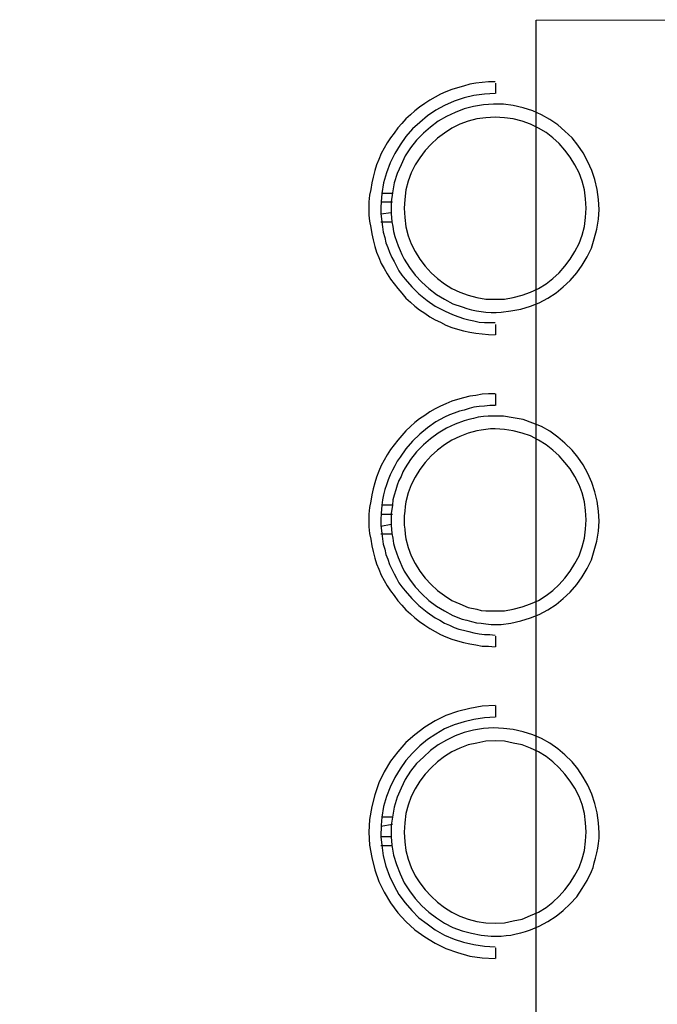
# Model space of a CAD drawing. Header units: millimetres. Extents: x 13115352 to 26511604, y 2875787 to 5794155.
# Tile 52 of 115: x 13126628 to 13128187, y 2888597 to 2891004. Entities that reach past the tile are written whole.
import ezdxf

# ---------------------------------------------------------------- set-up
doc = ezdxf.new("R2010")
doc.units = ezdxf.units.MM
doc.layers.get('0').update_dxf_attribs({"lineweight": 0})

msp = doc.modelspace()

# ---------------------------------------------------------------- linework, layer by layer
at = {"color": 32, "linetype": 'Continuous', "lineweight": 25, "true_color": 0xdd6e00}
for p, q in [((13127792.1, 2890822.8), (13127792.1, 2890848.6)), ((13127513.7, 2890578.8), (13127512.3, 2890558.7)), ((13127539.6, 2890578.8), (13127513.7, 2890578.8)), ((13127539.6, 2890580.2), (13127536.7, 2890558.7)), ((13127539.6, 2890557.3), (13127510.9, 2890557.3)), ((13127536.7, 2890558.7), (13127536.7, 2890530)), ((13127536.7, 2890531.4), (13127510.9, 2890528.6)), ((13127510.9, 2890530), (13127513.7, 2890509.9)), ((13127536.7, 2890530), (13127538.1, 2890509.9)), ((13127539.6, 2890508.5), (13127510.9, 2890508.5)), ((13127792.1, 2890232.9), (13127792.1, 2890258.8)), ((13127792.1, 2890060.7), (13127792.1, 2890089.4)), ((13127513.7, 2889816.8), (13127512.3, 2889796.7)), ((13127539.6, 2889816.8), (13127513.7, 2889816.8)), ((13127539.6, 2889816.8), (13127536.7, 2889796.7)), ((13127539.6, 2889793.8), (13127510.9, 2889793.8)), ((13127536.7, 2889769.4), (13127510.9, 2889765.1)), ((13127510.9, 2889768), (13127513.7, 2889747.9)), ((13127536.7, 2889768), (13127538.1, 2889747.9)), ((13127539.6, 2889746.4), (13127510.9, 2889746.4)), ((13127792.1, 2889470.9), (13127792.1, 2889496.7)), ((13127792.1, 2889298.7), (13127792.1, 2889327.4)), ((13127513.7, 2889054.7), (13127512.3, 2889034.6)), ((13127539.6, 2889054.7), (13127513.7, 2889054.7)), ((13127539.6, 2889054.7), (13127536.7, 2889034.6)), ((13127539.6, 2889036.1), (13127510.9, 2889031.8)), ((13127512.3, 2889034.6), (13127510.9, 2889005.9)), ((13127536.7, 2889034.6), (13127536.7, 2889005.9)), ((13127510.9, 2889005.9), (13127513.7, 2888985.8)), ((13127536.7, 2889005.9), (13127510.9, 2889005.9)), ((13127539.6, 2888984.4), (13127510.9, 2888984.4)), ((13127536.7, 2889005.9), (13127538.1, 2888985.8)), ((13127792.1, 2888708.9), (13127792.1, 2888734.7))]:
    msp.add_line(p, q, dxfattribs=at)
for points in [[(13124155.6, 2887189.1), (13124155.6, 2887646.9), (13127891.2, 2887652.6), (13127891.2, 2891002.2), (13128349, 2891003.6)], [(13127790.7, 2890851.5), (13127774.9, 2890851.5), (13127759.1, 2890850), (13127743.4, 2890848.6), (13127729, 2890845.7), (13127713.2, 2890841.4), (13127698.9, 2890837.1), (13127684.5, 2890832.8), (13127670.2, 2890827.1), (13127657.2, 2890821.3), (13127644.3, 2890814.2), (13127631.4, 2890807), (13127618.5, 2890798.4), (13127605.6, 2890789.8), (13127594.1, 2890781.1), (13127584.1, 2890771.1), (13127572.6, 2890761.1), (13127562.5, 2890749.6), (13127552.5, 2890739.5), (13127543.9, 2890726.6), (13127535.3, 2890715.1), (13127526.7, 2890702.2), (13127519.5, 2890689.3), (13127512.3, 2890676.4), (13127506.6, 2890662), (13127500.8, 2890649.1), (13127496.5, 2890634.8), (13127492.2, 2890619), (13127489.3, 2890604.6), (13127486.5, 2890588.8), (13127483.6, 2890574.5), (13127482.2, 2890558.7), (13127482.2, 2890542.9), (13127482.2, 2890525.7), (13127483.6, 2890511.3), (13127486.5, 2890495.6), (13127489.3, 2890479.8), (13127492.2, 2890465.4), (13127496.5, 2890449.6), (13127500.8, 2890435.3), (13127506.6, 2890422.4), (13127512.3, 2890408), (13127519.5, 2890395.1), (13127526.7, 2890382.2), (13127535.3, 2890369.3), (13127543.9, 2890357.8), (13127552.5, 2890346.3), (13127562.5, 2890334.8), (13127572.6, 2890323.3), (13127584.1, 2890313.3), (13127594.1, 2890303.3), (13127605.6, 2890294.6), (13127618.5, 2890286), (13127631.4, 2890277.4), (13127644.3, 2890270.2), (13127657.2, 2890264.5), (13127670.2, 2890257.3), (13127684.5, 2890251.6), (13127698.9, 2890247.3), (13127713.2, 2890243), (13127729, 2890240.1), (13127743.4, 2890237.2), (13127759.1, 2890235.8), (13127774.9, 2890234.4), (13127790.7, 2890232.9)], [(13127790.7, 2890822.8), (13127764.9, 2890821.3), (13127739, 2890818.5), (13127714.7, 2890812.7), (13127690.3, 2890804.1), (13127667.3, 2890794.1), (13127645.8, 2890782.6), (13127625.7, 2890768.2), (13127607, 2890752.4), (13127588.4, 2890736.7), (13127572.6, 2890718), (13127558.2, 2890697.9), (13127545.3, 2890676.4), (13127533.8, 2890653.4), (13127525.2, 2890629), (13127518, 2890604.6), (13127513.7, 2890578.8)], [(13127538.1, 2890509.9), (13127541, 2890498.4), (13127542.4, 2890485.5), (13127545.3, 2890474), (13127549.6, 2890462.6), (13127553.9, 2890451.1), (13127558.2, 2890439.6), (13127562.5, 2890429.5), (13127568.3, 2890418.1), (13127581.2, 2890398), (13127595.5, 2890379.3), (13127611.3, 2890362.1), (13127628.5, 2890346.3), (13127647.2, 2890332), (13127667.3, 2890320.5), (13127687.4, 2890309), (13127710.3, 2890301.8), (13127721.8, 2890297.5), (13127733.3, 2890294.6), (13127744.8, 2890291.8), (13127756.3, 2890290.3), (13127767.8, 2890288.9), (13127780.7, 2890287.5), (13127793.6, 2890287.5), (13127805.1, 2890288.9), (13127829.5, 2890291.8), (13127853.9, 2890296.1), (13127876.8, 2890303.3), (13127898.3, 2890311.9), (13127919.9, 2890323.3), (13127940, 2890336.3), (13127957.2, 2890350.6), (13127974.4, 2890366.4), (13127990.2, 2890385.1), (13128003.1, 2890403.7), (13128016, 2890423.8), (13128026.1, 2890445.3), (13128033.2, 2890468.3), (13128039, 2890491.3), (13128043.3, 2890515.7), (13128044.7, 2890540), (13128043.3, 2890564.4), (13128040.4, 2890588.8), (13128034.7, 2890613.2), (13128027.5, 2890634.8), (13128017.5, 2890656.3), (13128006, 2890677.8), (13127993.1, 2890696.5), (13127978.7, 2890715.1), (13127961.5, 2890730.9), (13127944.3, 2890746.7), (13127924.2, 2890759.6), (13127904.1, 2890771.1), (13127882.6, 2890781.1), (13127859.6, 2890788.3), (13127835.2, 2890794.1), (13127810.8, 2890796.9), (13127786.4, 2890796.9), (13127762, 2890795.5), (13127737.6, 2890791.2), (13127714.7, 2890785.5), (13127693.1, 2890776.8), (13127671.6, 2890766.8), (13127651.5, 2890755.3), (13127632.9, 2890741), (13127615.6, 2890726.6), (13127598.4, 2890709.4), (13127584.1, 2890690.7), (13127571.1, 2890670.6), (13127561.1, 2890649.1), (13127551.1, 2890627.6), (13127543.9, 2890604.6), (13127539.6, 2890580.2)], [(13127512.3, 2890558.7), (13127510.9, 2890544.4), (13127510.9, 2890530)], [(13127513.7, 2890509.9), (13127515.2, 2890497), (13127516.6, 2890484.1), (13127520.9, 2890471.2), (13127523.8, 2890458.2), (13127528.1, 2890446.8), (13127532.4, 2890435.3), (13127538.1, 2890422.4), (13127543.9, 2890412.3), (13127549.6, 2890400.8), (13127555.4, 2890389.4), (13127562.5, 2890379.3), (13127571.1, 2890369.3), (13127586.9, 2890350.6), (13127604.2, 2890333.4), (13127624.2, 2890317.6), (13127644.3, 2890303.3), (13127655.8, 2890297.5), (13127667.3, 2890291.8), (13127678.8, 2890286), (13127690.3, 2890281.7), (13127701.7, 2890277.4), (13127713.2, 2890273.1), (13127726.1, 2890270.2), (13127739, 2890267.4), (13127752, 2890264.5), (13127764.9, 2890263.1), (13127777.8, 2890263.1), (13127790.7, 2890263.1)], [(13127790.7, 2890089.4), (13127774.9, 2890089.4), (13127759.1, 2890088), (13127743.4, 2890085.1), (13127729, 2890083.7), (13127713.2, 2890079.4), (13127698.9, 2890075.1), (13127684.5, 2890070.8), (13127670.2, 2890065), (13127657.2, 2890059.3), (13127644.3, 2890052.1), (13127631.4, 2890044.9), (13127618.5, 2890036.3), (13127605.6, 2890027.7), (13127594.1, 2890019.1), (13127584.1, 2890009.1), (13127572.6, 2889999), (13127562.5, 2889987.5), (13127552.5, 2889976.1), (13127543.9, 2889964.6), (13127535.3, 2889953.1), (13127526.7, 2889940.2), (13127519.5, 2889927.3), (13127512.3, 2889914.3), (13127506.6, 2889900), (13127500.8, 2889885.6), (13127496.5, 2889871.3), (13127492.2, 2889856.9), (13127489.3, 2889842.6), (13127486.5, 2889826.8), (13127483.6, 2889811), (13127482.2, 2889795.2), (13127482.2, 2889779.4), (13127482.2, 2889763.7), (13127483.6, 2889747.9), (13127486.5, 2889733.5), (13127489.3, 2889717.7), (13127492.2, 2889703.4), (13127496.5, 2889687.6), (13127500.8, 2889673.2), (13127506.6, 2889660.3), (13127512.3, 2889646), (13127519.5, 2889633.1), (13127526.7, 2889620.1), (13127535.3, 2889607.2), (13127543.9, 2889595.8), (13127552.5, 2889582.8), (13127562.5, 2889572.8), (13127572.6, 2889561.3), (13127584.1, 2889551.3), (13127594.1, 2889541.2), (13127605.6, 2889532.6), (13127618.5, 2889524), (13127631.4, 2889515.4), (13127644.3, 2889508.2), (13127657.2, 2889501), (13127670.2, 2889495.3), (13127684.5, 2889489.6), (13127698.9, 2889485.2), (13127713.2, 2889480.9), (13127729, 2889478.1), (13127743.4, 2889475.2), (13127759.1, 2889472.3), (13127774.9, 2889472.3), (13127790.7, 2889470.9)], [(13127790.7, 2890060.7), (13127777.8, 2890060.7), (13127764.9, 2890059.3), (13127752, 2890057.9), (13127739, 2890056.4), (13127727.6, 2890053.5), (13127714.7, 2890049.2), (13127703.2, 2890046.4), (13127690.3, 2890042.1), (13127678.8, 2890037.8), (13127667.3, 2890032), (13127645.8, 2890020.5), (13127625.7, 2890006.2), (13127607, 2889990.4), (13127588.4, 2889973.2), (13127572.6, 2889954.5), (13127558.2, 2889934.4), (13127551.1, 2889924.4), (13127545.3, 2889912.9), (13127539.6, 2889902.9), (13127533.8, 2889891.4), (13127529.5, 2889878.5), (13127525.2, 2889867), (13127520.9, 2889855.5), (13127518, 2889842.6), (13127515.2, 2889829.7), (13127513.7, 2889816.8)], [(13127538.1, 2889747.9), (13127541, 2889736.4), (13127542.4, 2889723.5), (13127545.3, 2889712), (13127549.6, 2889700.5), (13127553.9, 2889689), (13127558.2, 2889677.6), (13127562.5, 2889667.5), (13127568.3, 2889656), (13127581.2, 2889635.9), (13127595.5, 2889617.3), (13127611.3, 2889600.1), (13127628.5, 2889584.3), (13127647.2, 2889569.9), (13127667.3, 2889558.4), (13127687.4, 2889547), (13127710.3, 2889538.3), (13127721.8, 2889535.5), (13127733.3, 2889532.6), (13127744.8, 2889529.7), (13127756.3, 2889528.3), (13127767.8, 2889526.9), (13127780.7, 2889525.4), (13127793.6, 2889525.4), (13127805.1, 2889525.4), (13127829.5, 2889528.3), (13127853.9, 2889534), (13127876.8, 2889541.2), (13127898.3, 2889549.8), (13127919.9, 2889561.3), (13127940, 2889574.2), (13127957.2, 2889588.6), (13127974.4, 2889604.4), (13127990.2, 2889623), (13128003.1, 2889641.7), (13128016, 2889661.8), (13128026.1, 2889683.3), (13128033.2, 2889706.3), (13128039, 2889729.2), (13128043.3, 2889753.6), (13128044.7, 2889778), (13128043.3, 2889802.4), (13128040.4, 2889826.8), (13128034.7, 2889849.8), (13128027.5, 2889872.7), (13128017.5, 2889894.3), (13128006, 2889915.8), (13127993.1, 2889934.4), (13127978.7, 2889951.7), (13127961.5, 2889968.9), (13127944.3, 2889983.2), (13127924.2, 2889997.6), (13127904.1, 2890009.1), (13127882.6, 2890017.7), (13127859.6, 2890026.3), (13127835.2, 2890030.6), (13127810.8, 2890034.9), (13127797.9, 2890034.9), (13127786.4, 2890034.9), (13127773.5, 2890034.9), (13127762, 2890033.5), (13127749.1, 2890032), (13127737.6, 2890029.2), (13127726.1, 2890026.3), (13127714.7, 2890023.4), (13127693.1, 2890014.8), (13127671.6, 2890004.8), (13127651.5, 2889993.3), (13127632.9, 2889978.9), (13127615.6, 2889964.6), (13127598.4, 2889947.4), (13127584.1, 2889928.7), (13127571.1, 2889908.6), (13127565.4, 2889898.6), (13127561.1, 2889887.1), (13127555.4, 2889877), (13127551.1, 2889865.6), (13127548.2, 2889854.1), (13127543.9, 2889841.2), (13127541, 2889829.7), (13127539.6, 2889816.8)], [(13127512.3, 2889796.7), (13127510.9, 2889782.3), (13127510.9, 2889768)], [(13127536.7, 2889796.7), (13127536.7, 2889782.3), (13127536.7, 2889768)], [(13127513.7, 2889747.9), (13127515.2, 2889735), (13127516.6, 2889722), (13127520.9, 2889709.1), (13127523.8, 2889696.2), (13127528.1, 2889684.7), (13127532.4, 2889671.8), (13127538.1, 2889660.3), (13127543.9, 2889648.9), (13127549.6, 2889638.8), (13127555.4, 2889627.3), (13127562.5, 2889617.3), (13127571.1, 2889607.2), (13127586.9, 2889588.6), (13127604.2, 2889571.4), (13127624.2, 2889555.6), (13127644.3, 2889541.2), (13127655.8, 2889535.5), (13127667.3, 2889528.3), (13127678.8, 2889524), (13127690.3, 2889518.3), (13127701.7, 2889514), (13127713.2, 2889511.1), (13127726.1, 2889508.2), (13127739, 2889505.3), (13127752, 2889502.5), (13127764.9, 2889501), (13127777.8, 2889501), (13127790.7, 2889499.6)], [(13127790.7, 2889327.4), (13127759.1, 2889326), (13127729, 2889320.2), (13127698.9, 2889313), (13127670.2, 2889303), (13127644.3, 2889290.1), (13127618.5, 2889274.3), (13127594.1, 2889255.6), (13127572.6, 2889237), (13127552.5, 2889214), (13127535.3, 2889191.1), (13127519.5, 2889165.2), (13127506.6, 2889138), (13127496.5, 2889109.3), (13127489.3, 2889080.6), (13127483.6, 2889049), (13127482.2, 2889017.4), (13127483.6, 2888985.8), (13127489.3, 2888955.7), (13127496.5, 2888925.6), (13127506.6, 2888896.9), (13127519.5, 2888871), (13127535.3, 2888845.2), (13127552.5, 2888820.8), (13127572.6, 2888799.3), (13127594.1, 2888779.2), (13127618.5, 2888762), (13127644.3, 2888746.2), (13127670.2, 2888733.3), (13127698.9, 2888723.2), (13127729, 2888714.6), (13127759.1, 2888710.3), (13127790.7, 2888708.9)], [(13127790.7, 2889298.7), (13127764.9, 2889297.3), (13127739, 2889292.9), (13127714.7, 2889287.2), (13127690.3, 2889280), (13127667.3, 2889270), (13127645.8, 2889257.1), (13127625.7, 2889244.2), (13127607, 2889228.4), (13127588.4, 2889211.1), (13127572.6, 2889192.5), (13127558.2, 2889172.4), (13127545.3, 2889150.9), (13127533.8, 2889127.9), (13127525.2, 2889104.9), (13127518, 2889080.6), (13127513.7, 2889054.7)], [(13127538.1, 2888985.8), (13127542.4, 2888961.4), (13127549.6, 2888938.5), (13127558.2, 2888915.5), (13127568.3, 2888894), (13127581.2, 2888873.9), (13127595.5, 2888855.2), (13127611.3, 2888838), (13127628.5, 2888822.2), (13127647.2, 2888807.9), (13127667.3, 2888795), (13127687.4, 2888784.9), (13127710.3, 2888776.3), (13127733.3, 2888770.6), (13127756.3, 2888766.3), (13127780.7, 2888763.4), (13127805.1, 2888763.4), (13127818, 2888764.8), (13127829.5, 2888766.3), (13127842.4, 2888769.1), (13127853.9, 2888772), (13127865.3, 2888774.9), (13127876.8, 2888779.2), (13127888.3, 2888783.5), (13127898.3, 2888787.8), (13127919.9, 2888799.3), (13127940, 2888812.2), (13127957.2, 2888826.5), (13127974.4, 2888842.3), (13127990.2, 2888859.5), (13128003.1, 2888879.6), (13128016, 2888899.7), (13128026.1, 2888921.3), (13128030.4, 2888931.3), (13128033.2, 2888942.8), (13128036.1, 2888954.3), (13128039, 2888967.2), (13128041.9, 2888978.7), (13128043.3, 2888990.1), (13128044.7, 2889003.1), (13128044.7, 2889016), (13128043.3, 2889040.4), (13128040.4, 2889064.8), (13128034.7, 2889087.7), (13128027.5, 2889110.7), (13128017.5, 2889132.2), (13128006, 2889152.3), (13127993.1, 2889172.4), (13127978.7, 2889189.6), (13127961.5, 2889206.8), (13127944.3, 2889221.2), (13127924.2, 2889235.5), (13127904.1, 2889247), (13127882.6, 2889255.6), (13127859.6, 2889262.8), (13127835.2, 2889268.5), (13127810.8, 2889271.4), (13127786.4, 2889272.9), (13127762, 2889271.4), (13127737.6, 2889267.1), (13127714.7, 2889261.4), (13127693.1, 2889252.8), (13127671.6, 2889242.7), (13127651.5, 2889231.2), (13127632.9, 2889216.9), (13127615.6, 2889201.1), (13127598.4, 2889185.3), (13127584.1, 2889166.7), (13127571.1, 2889146.6), (13127561.1, 2889125), (13127551.1, 2889103.5), (13127543.9, 2889079.1), (13127539.6, 2889054.7)], [(13127513.7, 2888985.8), (13127516.6, 2888960), (13127523.8, 2888934.2), (13127532.4, 2888909.8), (13127543.9, 2888886.8), (13127555.4, 2888865.3), (13127571.1, 2888845.2), (13127586.9, 2888826.5), (13127604.2, 2888807.9), (13127624.2, 2888793.5), (13127644.3, 2888779.2), (13127667.3, 2888766.3), (13127690.3, 2888756.2), (13127713.2, 2888749), (13127739, 2888743.3), (13127764.9, 2888739), (13127790.7, 2888737.6)]]:
    msp.add_lwpolyline(points, dxfattribs=at)
for points in [[(13127790.7, 2890765.4), (13127767.8, 2890763.9), (13127746.2, 2890761.1), (13127724.7, 2890755.3), (13127704.6, 2890748.1), (13127684.5, 2890738.1), (13127667.3, 2890726.6), (13127650.1, 2890713.7), (13127634.3, 2890699.3), (13127619.9, 2890683.6), (13127607, 2890666.3), (13127595.5, 2890649.1), (13127585.5, 2890629), (13127578.3, 2890608.9), (13127572.6, 2890587.4), (13127569.7, 2890564.4), (13127568.3, 2890542.9), (13127569.7, 2890520), (13127572.6, 2890497), (13127578.3, 2890475.5), (13127585.5, 2890455.4), (13127595.5, 2890436.7), (13127607, 2890418.1), (13127619.9, 2890400.8), (13127634.3, 2890385.1), (13127650.1, 2890370.7), (13127667.3, 2890357.8), (13127684.5, 2890346.3), (13127704.6, 2890337.7), (13127724.7, 2890330.5), (13127746.2, 2890324.8), (13127767.8, 2890320.5), (13127790.7, 2890320.5), (13127813.7, 2890320.5), (13127835.2, 2890324.8), (13127856.7, 2890330.5), (13127876.8, 2890337.7), (13127896.9, 2890346.3), (13127915.6, 2890357.8), (13127931.4, 2890370.7), (13127947.1, 2890385.1), (13127961.5, 2890400.8), (13127974.4, 2890418.1), (13127985.9, 2890436.7), (13127995.9, 2890456.8), (13128003.1, 2890476.9), (13128008.8, 2890498.4), (13128011.7, 2890520), (13128013.2, 2890542.9), (13128011.7, 2890565.9), (13128008.8, 2890587.4), (13128003.1, 2890608.9), (13127995.9, 2890629), (13127985.9, 2890649.1), (13127974.4, 2890667.8), (13127961.5, 2890685), (13127947.1, 2890700.8), (13127931.4, 2890715.1), (13127915.6, 2890728), (13127896.9, 2890738.1), (13127876.8, 2890748.1), (13127856.7, 2890755.3), (13127835.2, 2890761.1), (13127813.7, 2890763.9)], [(13127790.7, 2890003.3), (13127779.2, 2890003.3), (13127767.8, 2890001.9), (13127756.3, 2890000.5), (13127746.2, 2889999), (13127724.7, 2889993.3), (13127704.6, 2889984.7), (13127684.5, 2889976.1), (13127667.3, 2889964.6), (13127650.1, 2889951.7), (13127634.3, 2889937.3), (13127619.9, 2889921.5), (13127607, 2889904.3), (13127595.5, 2889885.6), (13127585.5, 2889867), (13127578.3, 2889846.9), (13127572.6, 2889825.4), (13127571.1, 2889813.9), (13127569.7, 2889802.4), (13127568.3, 2889790.9), (13127568.3, 2889779.4), (13127568.3, 2889768), (13127569.7, 2889757.9), (13127571.1, 2889746.4), (13127572.6, 2889735), (13127578.3, 2889713.4), (13127585.5, 2889693.3), (13127595.5, 2889674.7), (13127607, 2889656), (13127619.9, 2889638.8), (13127634.3, 2889623), (13127650.1, 2889608.7), (13127667.3, 2889595.8), (13127684.5, 2889584.3), (13127704.6, 2889575.7), (13127724.7, 2889567.1), (13127746.2, 2889562.7), (13127756.3, 2889559.9), (13127767.8, 2889558.4), (13127779.2, 2889558.4), (13127790.7, 2889558.4), (13127813.7, 2889558.4), (13127835.2, 2889562.7), (13127856.7, 2889568.5), (13127876.8, 2889575.7), (13127896.9, 2889584.3), (13127915.6, 2889595.8), (13127931.4, 2889608.7), (13127947.1, 2889623), (13127961.5, 2889638.8), (13127974.4, 2889656), (13127985.9, 2889674.7), (13127995.9, 2889693.3), (13128003.1, 2889714.9), (13128008.8, 2889736.4), (13128011.7, 2889757.9), (13128013.2, 2889780.9), (13128011.7, 2889803.8), (13128008.8, 2889825.4), (13128003.1, 2889846.9), (13127995.9, 2889867), (13127985.9, 2889887.1), (13127974.4, 2889905.7), (13127961.5, 2889921.5), (13127947.1, 2889937.3), (13127931.4, 2889951.7), (13127915.6, 2889964.6), (13127896.9, 2889976.1), (13127876.8, 2889986.1), (13127856.7, 2889993.3), (13127835.2, 2889999), (13127813.7, 2890001.9)], [(13127790.7, 2889241.3), (13127767.8, 2889239.8), (13127746.2, 2889235.5), (13127724.7, 2889231.2), (13127704.6, 2889222.6), (13127684.5, 2889214), (13127667.3, 2889202.5), (13127650.1, 2889189.6), (13127634.3, 2889175.3), (13127619.9, 2889159.5), (13127607, 2889142.3), (13127595.5, 2889123.6), (13127585.5, 2889104.9), (13127578.3, 2889083.4), (13127572.6, 2889063.3), (13127569.7, 2889040.4), (13127568.3, 2889017.4), (13127569.7, 2888994.4), (13127572.6, 2888972.9), (13127578.3, 2888951.4), (13127585.5, 2888931.3), (13127595.5, 2888911.2), (13127607, 2888894), (13127619.9, 2888876.8), (13127634.3, 2888861), (13127650.1, 2888846.6), (13127667.3, 2888833.7), (13127684.5, 2888822.2), (13127704.6, 2888812.2), (13127724.7, 2888805), (13127746.2, 2888799.3), (13127767.8, 2888796.4), (13127790.7, 2888795), (13127813.7, 2888796.4), (13127835.2, 2888800.7), (13127856.7, 2888805), (13127876.8, 2888813.6), (13127896.9, 2888822.2), (13127915.6, 2888833.7), (13127931.4, 2888846.6), (13127947.1, 2888861), (13127961.5, 2888876.8), (13127974.4, 2888894), (13127985.9, 2888912.6), (13127995.9, 2888931.3), (13128003.1, 2888952.8), (13128008.8, 2888972.9), (13128011.7, 2888995.9), (13128013.2, 2889018.8), (13128011.7, 2889040.4), (13128008.8, 2889063.3), (13128003.1, 2889084.9), (13127995.9, 2889104.9), (13127985.9, 2889125), (13127974.4, 2889142.3), (13127961.5, 2889159.5), (13127947.1, 2889175.3), (13127931.4, 2889189.6), (13127915.6, 2889202.5), (13127896.9, 2889214), (13127876.8, 2889222.6), (13127856.7, 2889231.2), (13127835.2, 2889235.5), (13127813.7, 2889239.8)]]:
    msp.add_lwpolyline(points, close=True, dxfattribs=at)

doc.saveas('drawing.dxf')
